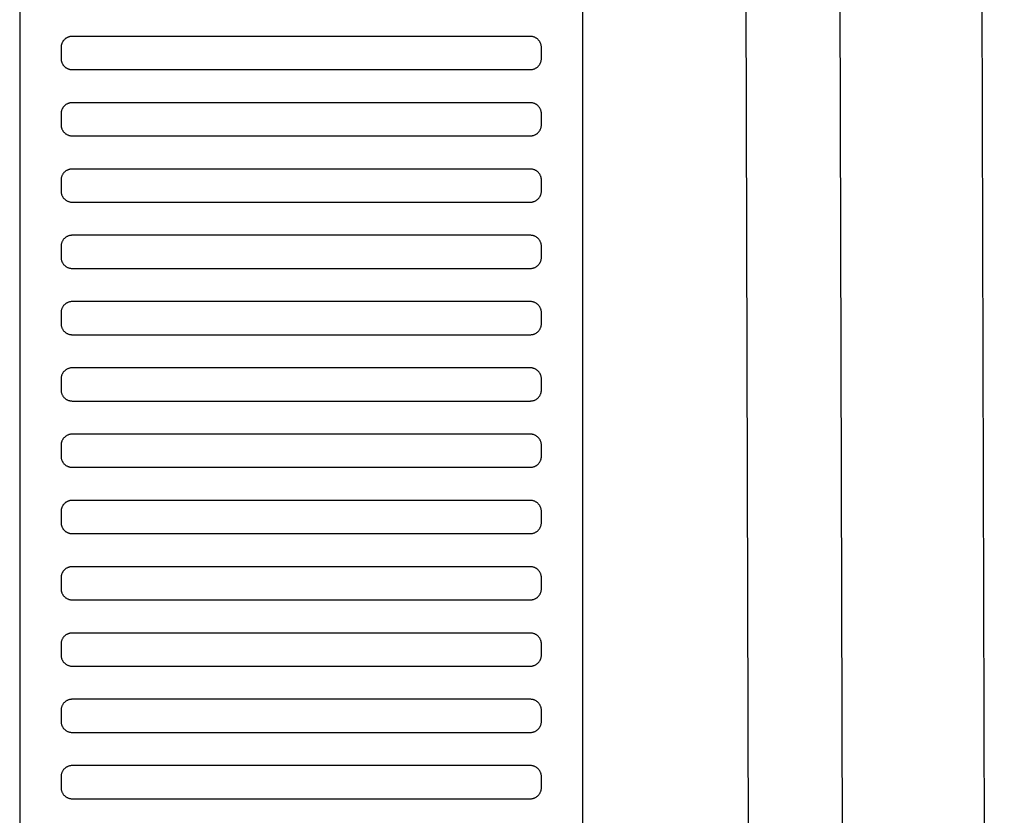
# Model space of a CAD drawing. Header units: millimetres. Extents: x -32221 to 212500, y 31663 to 93766.
# Tile 219 of 256: x 89972 to 90150, y 46710 to 46854. Entities that reach past the tile are written whole.
import ezdxf

# ---------------------------------------------------------------- set-up
doc = ezdxf.new("R2010")
doc.units = ezdxf.units.MM
doc.layers.add('Sciany', color=251, linetype='Continuous')
doc.layers.add('Wyposazenie', color=251, linetype='Continuous')

msp = doc.modelspace()

# ---------------------------------------------------------------- linework, layer by layer
at = {"layer": 'Sciany', "color": 251, "true_color": 0x636466}
for p, q in [((90100.766, 47884.543), (90107.889, 45387.049)), ((90117.761, 47884.553), (90124.94, 45383.214)), ((90143.718, 47841.033), (90150.497, 45383.294))]:
    msp.add_line(p, q, dxfattribs=at)
at = {"layer": 'Wyposazenie', "color": 251, "true_color": 0x636466}
for points in [[(90074.156, 45814.742), (90074.156, 47329.701), (89972.156, 47329.701), (89972.156, 45814.742)], [(90064.656, 46844.701), (90064.759, 46844.704), (90064.86, 46844.712), (90064.96, 46844.724), (90065.059, 46844.742), (90065.155, 46844.764), (90065.25, 46844.791), (90065.343, 46844.823), (90065.434, 46844.859), (90065.523, 46844.899), (90065.609, 46844.943), (90065.693, 46844.991), (90065.774, 46845.043), (90065.852, 46845.099), (90065.928, 46845.158), (90066, 46845.221), (90066.07, 46845.288), (90066.136, 46845.357), (90066.199, 46845.43), (90066.258, 46845.505), (90066.314, 46845.584), (90066.366, 46845.665), (90066.414, 46845.749), (90066.458, 46845.835), (90066.499, 46845.923), (90066.534, 46846.014), (90066.566, 46846.107), (90066.593, 46846.202), (90066.615, 46846.299), (90066.633, 46846.397), (90066.646, 46846.497), (90066.653, 46846.599), (90066.656, 46846.701), (90066.656, 46848.701), (90066.653, 46848.804), (90066.646, 46848.906), (90066.633, 46849.006), (90066.615, 46849.104), (90066.593, 46849.201), (90066.566, 46849.296), (90066.534, 46849.389), (90066.499, 46849.479), (90066.458, 46849.568), (90066.414, 46849.654), (90066.366, 46849.738), (90066.314, 46849.819), (90066.258, 46849.898), (90066.199, 46849.973), (90066.136, 46850.046), (90066.07, 46850.115), (90066, 46850.181), (90065.928, 46850.244), (90065.852, 46850.304), (90065.774, 46850.36), (90065.693, 46850.412), (90065.609, 46850.46), (90065.523, 46850.504), (90065.434, 46850.544), (90065.343, 46850.58), (90065.25, 46850.611), (90065.155, 46850.638), (90065.059, 46850.661), (90064.96, 46850.678), (90064.86, 46850.691), (90064.759, 46850.699), (90064.656, 46850.701), (89981.656, 46850.701), (89981.553, 46850.699), (89981.452, 46850.691), (89981.352, 46850.678), (89981.253, 46850.661), (89981.156, 46850.638), (89981.062, 46850.611), (89980.969, 46850.58), (89980.878, 46850.544), (89980.789, 46850.504), (89980.703, 46850.46), (89980.619, 46850.412), (89980.538, 46850.36), (89980.46, 46850.304), (89980.384, 46850.244), (89980.312, 46850.181), (89980.242, 46850.115), (89980.176, 46850.046), (89980.113, 46849.973), (89980.054, 46849.898), (89979.998, 46849.819), (89979.946, 46849.738), (89979.897, 46849.654), (89979.853, 46849.568), (89979.813, 46849.479), (89979.777, 46849.389), (89979.746, 46849.296), (89979.719, 46849.201), (89979.697, 46849.104), (89979.679, 46849.006), (89979.666, 46848.906), (89979.658, 46848.804), (89979.656, 46848.701), (89979.656, 46846.701), (89979.658, 46846.599), (89979.666, 46846.497), (89979.679, 46846.397), (89979.697, 46846.299), (89979.719, 46846.202), (89979.746, 46846.107), (89979.777, 46846.014), (89979.813, 46845.923), (89979.853, 46845.835), (89979.897, 46845.749), (89979.946, 46845.665), (89979.998, 46845.584), (89980.054, 46845.505), (89980.113, 46845.43), (89980.176, 46845.357), (89980.242, 46845.288), (89980.312, 46845.221), (89980.384, 46845.158), (89980.46, 46845.099), (89980.538, 46845.043), (89980.619, 46844.991), (89980.703, 46844.943), (89980.789, 46844.899), (89980.878, 46844.859), (89980.969, 46844.823), (89981.062, 46844.791), (89981.156, 46844.764), (89981.253, 46844.742), (89981.352, 46844.724), (89981.452, 46844.712), (89981.553, 46844.704), (89981.656, 46844.701)], [(90064.656, 46832.701), (90064.759, 46832.704), (90064.86, 46832.712), (90064.96, 46832.724), (90065.059, 46832.742), (90065.155, 46832.764), (90065.25, 46832.791), (90065.343, 46832.823), (90065.434, 46832.859), (90065.523, 46832.899), (90065.609, 46832.943), (90065.693, 46832.991), (90065.774, 46833.043), (90065.852, 46833.099), (90065.928, 46833.158), (90066, 46833.221), (90066.07, 46833.288), (90066.136, 46833.357), (90066.199, 46833.43), (90066.258, 46833.505), (90066.314, 46833.584), (90066.366, 46833.665), (90066.414, 46833.749), (90066.458, 46833.835), (90066.499, 46833.923), (90066.534, 46834.014), (90066.566, 46834.107), (90066.593, 46834.202), (90066.615, 46834.299), (90066.633, 46834.397), (90066.646, 46834.497), (90066.653, 46834.599), (90066.656, 46834.701), (90066.656, 46836.701), (90066.653, 46836.804), (90066.646, 46836.906), (90066.633, 46837.006), (90066.615, 46837.104), (90066.593, 46837.201), (90066.566, 46837.296), (90066.534, 46837.389), (90066.499, 46837.479), (90066.458, 46837.568), (90066.414, 46837.654), (90066.366, 46837.738), (90066.314, 46837.819), (90066.258, 46837.898), (90066.199, 46837.973), (90066.136, 46838.046), (90066.07, 46838.115), (90066, 46838.181), (90065.928, 46838.244), (90065.852, 46838.304), (90065.774, 46838.36), (90065.693, 46838.412), (90065.609, 46838.46), (90065.523, 46838.504), (90065.434, 46838.544), (90065.343, 46838.58), (90065.25, 46838.611), (90065.155, 46838.638), (90065.059, 46838.661), (90064.96, 46838.678), (90064.86, 46838.691), (90064.759, 46838.699), (90064.656, 46838.701), (89981.656, 46838.701), (89981.553, 46838.699), (89981.452, 46838.691), (89981.352, 46838.678), (89981.253, 46838.661), (89981.156, 46838.638), (89981.062, 46838.611), (89980.969, 46838.58), (89980.878, 46838.544), (89980.789, 46838.504), (89980.703, 46838.46), (89980.619, 46838.412), (89980.538, 46838.36), (89980.46, 46838.304), (89980.384, 46838.244), (89980.312, 46838.181), (89980.242, 46838.115), (89980.176, 46838.046), (89980.113, 46837.973), (89980.054, 46837.898), (89979.998, 46837.819), (89979.946, 46837.738), (89979.897, 46837.654), (89979.853, 46837.568), (89979.813, 46837.479), (89979.777, 46837.389), (89979.746, 46837.296), (89979.719, 46837.201), (89979.697, 46837.104), (89979.679, 46837.006), (89979.666, 46836.906), (89979.658, 46836.804), (89979.656, 46836.701), (89979.656, 46834.701), (89979.658, 46834.599), (89979.666, 46834.497), (89979.679, 46834.397), (89979.697, 46834.299), (89979.719, 46834.202), (89979.746, 46834.107), (89979.777, 46834.014), (89979.813, 46833.923), (89979.853, 46833.835), (89979.897, 46833.749), (89979.946, 46833.665), (89979.998, 46833.584), (89980.054, 46833.505), (89980.113, 46833.43), (89980.176, 46833.357), (89980.242, 46833.288), (89980.312, 46833.221), (89980.384, 46833.158), (89980.46, 46833.099), (89980.538, 46833.043), (89980.619, 46832.991), (89980.703, 46832.943), (89980.789, 46832.899), (89980.878, 46832.859), (89980.969, 46832.823), (89981.062, 46832.791), (89981.156, 46832.764), (89981.253, 46832.742), (89981.352, 46832.724), (89981.452, 46832.712), (89981.553, 46832.704), (89981.656, 46832.701)], [(90064.656, 46820.701), (90064.759, 46820.704), (90064.86, 46820.712), (90064.96, 46820.724), (90065.059, 46820.742), (90065.155, 46820.764), (90065.25, 46820.791), (90065.343, 46820.823), (90065.434, 46820.859), (90065.523, 46820.899), (90065.609, 46820.943), (90065.693, 46820.991), (90065.774, 46821.043), (90065.852, 46821.099), (90065.928, 46821.158), (90066, 46821.221), (90066.07, 46821.288), (90066.136, 46821.357), (90066.199, 46821.43), (90066.258, 46821.505), (90066.314, 46821.584), (90066.366, 46821.665), (90066.414, 46821.749), (90066.458, 46821.835), (90066.499, 46821.923), (90066.534, 46822.014), (90066.566, 46822.107), (90066.593, 46822.202), (90066.615, 46822.299), (90066.633, 46822.397), (90066.646, 46822.497), (90066.653, 46822.599), (90066.656, 46822.701), (90066.656, 46824.701), (90066.653, 46824.804), (90066.646, 46824.906), (90066.633, 46825.006), (90066.615, 46825.104), (90066.593, 46825.201), (90066.566, 46825.296), (90066.534, 46825.389), (90066.499, 46825.479), (90066.458, 46825.568), (90066.414, 46825.654), (90066.366, 46825.738), (90066.314, 46825.819), (90066.258, 46825.898), (90066.199, 46825.973), (90066.136, 46826.046), (90066.07, 46826.115), (90066, 46826.181), (90065.928, 46826.244), (90065.852, 46826.304), (90065.774, 46826.36), (90065.693, 46826.412), (90065.609, 46826.46), (90065.523, 46826.504), (90065.434, 46826.544), (90065.343, 46826.58), (90065.25, 46826.611), (90065.155, 46826.638), (90065.059, 46826.661), (90064.96, 46826.678), (90064.86, 46826.691), (90064.759, 46826.699), (90064.656, 46826.701), (89981.656, 46826.701), (89981.553, 46826.699), (89981.452, 46826.691), (89981.352, 46826.678), (89981.253, 46826.661), (89981.156, 46826.638), (89981.062, 46826.611), (89980.969, 46826.58), (89980.878, 46826.544), (89980.789, 46826.504), (89980.703, 46826.46), (89980.619, 46826.412), (89980.538, 46826.36), (89980.46, 46826.304), (89980.384, 46826.244), (89980.312, 46826.181), (89980.242, 46826.115), (89980.176, 46826.046), (89980.113, 46825.973), (89980.054, 46825.898), (89979.998, 46825.819), (89979.946, 46825.738), (89979.897, 46825.654), (89979.853, 46825.568), (89979.813, 46825.479), (89979.777, 46825.389), (89979.746, 46825.296), (89979.719, 46825.201), (89979.697, 46825.104), (89979.679, 46825.006), (89979.666, 46824.906), (89979.658, 46824.804), (89979.656, 46824.701), (89979.656, 46822.701), (89979.658, 46822.599), (89979.666, 46822.497), (89979.679, 46822.397), (89979.697, 46822.299), (89979.719, 46822.202), (89979.746, 46822.107), (89979.777, 46822.014), (89979.813, 46821.923), (89979.853, 46821.835), (89979.897, 46821.749), (89979.946, 46821.665), (89979.998, 46821.584), (89980.054, 46821.505), (89980.113, 46821.43), (89980.176, 46821.357), (89980.242, 46821.288), (89980.312, 46821.221), (89980.384, 46821.158), (89980.46, 46821.099), (89980.538, 46821.043), (89980.619, 46820.991), (89980.703, 46820.943), (89980.789, 46820.899), (89980.878, 46820.859), (89980.969, 46820.823), (89981.062, 46820.791), (89981.156, 46820.764), (89981.253, 46820.742), (89981.352, 46820.724), (89981.452, 46820.712), (89981.553, 46820.704), (89981.656, 46820.701)], [(90064.656, 46808.701), (90064.759, 46808.704), (90064.86, 46808.712), (90064.96, 46808.724), (90065.059, 46808.742), (90065.155, 46808.764), (90065.25, 46808.791), (90065.343, 46808.823), (90065.434, 46808.859), (90065.523, 46808.899), (90065.609, 46808.943), (90065.693, 46808.991), (90065.774, 46809.043), (90065.852, 46809.099), (90065.928, 46809.158), (90066, 46809.221), (90066.07, 46809.288), (90066.136, 46809.357), (90066.199, 46809.43), (90066.258, 46809.505), (90066.314, 46809.584), (90066.366, 46809.665), (90066.414, 46809.749), (90066.458, 46809.835), (90066.499, 46809.923), (90066.534, 46810.014), (90066.566, 46810.107), (90066.593, 46810.202), (90066.615, 46810.299), (90066.633, 46810.397), (90066.646, 46810.497), (90066.653, 46810.599), (90066.656, 46810.701), (90066.656, 46812.701), (90066.653, 46812.804), (90066.646, 46812.906), (90066.633, 46813.006), (90066.615, 46813.104), (90066.593, 46813.201), (90066.566, 46813.296), (90066.534, 46813.389), (90066.499, 46813.479), (90066.458, 46813.568), (90066.414, 46813.654), (90066.366, 46813.738), (90066.314, 46813.819), (90066.258, 46813.898), (90066.199, 46813.973), (90066.136, 46814.046), (90066.07, 46814.115), (90066, 46814.181), (90065.928, 46814.244), (90065.852, 46814.304), (90065.774, 46814.36), (90065.693, 46814.412), (90065.609, 46814.46), (90065.523, 46814.504), (90065.434, 46814.544), (90065.343, 46814.58), (90065.25, 46814.611), (90065.155, 46814.638), (90065.059, 46814.661), (90064.96, 46814.678), (90064.86, 46814.691), (90064.759, 46814.699), (90064.656, 46814.701), (89981.656, 46814.701), (89981.553, 46814.699), (89981.452, 46814.691), (89981.352, 46814.678), (89981.253, 46814.661), (89981.156, 46814.638), (89981.062, 46814.611), (89980.969, 46814.58), (89980.878, 46814.544), (89980.789, 46814.504), (89980.703, 46814.46), (89980.619, 46814.412), (89980.538, 46814.36), (89980.46, 46814.304), (89980.384, 46814.244), (89980.312, 46814.181), (89980.242, 46814.115), (89980.176, 46814.046), (89980.113, 46813.973), (89980.054, 46813.898), (89979.998, 46813.819), (89979.946, 46813.738), (89979.897, 46813.654), (89979.853, 46813.568), (89979.813, 46813.479), (89979.777, 46813.389), (89979.746, 46813.296), (89979.719, 46813.201), (89979.697, 46813.104), (89979.679, 46813.006), (89979.666, 46812.906), (89979.658, 46812.804), (89979.656, 46812.701), (89979.656, 46810.701), (89979.658, 46810.599), (89979.666, 46810.497), (89979.679, 46810.397), (89979.697, 46810.299), (89979.719, 46810.202), (89979.746, 46810.107), (89979.777, 46810.014), (89979.813, 46809.923), (89979.853, 46809.835), (89979.897, 46809.749), (89979.946, 46809.665), (89979.998, 46809.584), (89980.054, 46809.505), (89980.113, 46809.43), (89980.176, 46809.357), (89980.242, 46809.288), (89980.312, 46809.221), (89980.384, 46809.158), (89980.46, 46809.099), (89980.538, 46809.043), (89980.619, 46808.991), (89980.703, 46808.943), (89980.789, 46808.899), (89980.878, 46808.859), (89980.969, 46808.823), (89981.062, 46808.791), (89981.156, 46808.764), (89981.253, 46808.742), (89981.352, 46808.724), (89981.452, 46808.712), (89981.553, 46808.704), (89981.656, 46808.701)], [(90064.656, 46796.701), (90064.759, 46796.704), (90064.86, 46796.712), (90064.96, 46796.724), (90065.059, 46796.742), (90065.155, 46796.764), (90065.25, 46796.791), (90065.343, 46796.823), (90065.434, 46796.859), (90065.523, 46796.899), (90065.609, 46796.943), (90065.693, 46796.991), (90065.774, 46797.043), (90065.852, 46797.099), (90065.928, 46797.158), (90066, 46797.221), (90066.07, 46797.288), (90066.136, 46797.357), (90066.199, 46797.43), (90066.258, 46797.505), (90066.314, 46797.584), (90066.366, 46797.665), (90066.414, 46797.749), (90066.458, 46797.835), (90066.499, 46797.923), (90066.534, 46798.014), (90066.566, 46798.107), (90066.593, 46798.202), (90066.615, 46798.299), (90066.633, 46798.397), (90066.646, 46798.497), (90066.653, 46798.599), (90066.656, 46798.701), (90066.656, 46800.701), (90066.653, 46800.804), (90066.646, 46800.906), (90066.633, 46801.006), (90066.615, 46801.104), (90066.593, 46801.201), (90066.566, 46801.296), (90066.534, 46801.389), (90066.499, 46801.479), (90066.458, 46801.568), (90066.414, 46801.654), (90066.366, 46801.738), (90066.314, 46801.819), (90066.258, 46801.898), (90066.199, 46801.973), (90066.136, 46802.046), (90066.07, 46802.115), (90066, 46802.181), (90065.928, 46802.244), (90065.852, 46802.304), (90065.774, 46802.36), (90065.693, 46802.412), (90065.609, 46802.46), (90065.523, 46802.504), (90065.434, 46802.544), (90065.343, 46802.58), (90065.25, 46802.611), (90065.155, 46802.638), (90065.059, 46802.661), (90064.96, 46802.678), (90064.86, 46802.691), (90064.759, 46802.699), (90064.656, 46802.701), (89981.656, 46802.701), (89981.553, 46802.699), (89981.452, 46802.691), (89981.352, 46802.678), (89981.253, 46802.661), (89981.156, 46802.638), (89981.062, 46802.611), (89980.969, 46802.58), (89980.878, 46802.544), (89980.789, 46802.504), (89980.703, 46802.46), (89980.619, 46802.412), (89980.538, 46802.36), (89980.46, 46802.304), (89980.384, 46802.244), (89980.312, 46802.181), (89980.242, 46802.115), (89980.176, 46802.046), (89980.113, 46801.973), (89980.054, 46801.898), (89979.998, 46801.819), (89979.946, 46801.738), (89979.897, 46801.654), (89979.853, 46801.568), (89979.813, 46801.479), (89979.777, 46801.389), (89979.746, 46801.296), (89979.719, 46801.201), (89979.697, 46801.104), (89979.679, 46801.006), (89979.666, 46800.906), (89979.658, 46800.804), (89979.656, 46800.701), (89979.656, 46798.701), (89979.658, 46798.599), (89979.666, 46798.497), (89979.679, 46798.397), (89979.697, 46798.299), (89979.719, 46798.202), (89979.746, 46798.107), (89979.777, 46798.014), (89979.813, 46797.923), (89979.853, 46797.835), (89979.897, 46797.749), (89979.946, 46797.665), (89979.998, 46797.584), (89980.054, 46797.505), (89980.113, 46797.43), (89980.176, 46797.357), (89980.242, 46797.288), (89980.312, 46797.221), (89980.384, 46797.158), (89980.46, 46797.099), (89980.538, 46797.043), (89980.619, 46796.991), (89980.703, 46796.943), (89980.789, 46796.899), (89980.878, 46796.859), (89980.969, 46796.823), (89981.062, 46796.791), (89981.156, 46796.764), (89981.253, 46796.742), (89981.352, 46796.724), (89981.452, 46796.712), (89981.553, 46796.704), (89981.656, 46796.701)], [(90064.656, 46784.701), (90064.759, 46784.704), (90064.86, 46784.712), (90064.96, 46784.724), (90065.059, 46784.742), (90065.155, 46784.764), (90065.25, 46784.791), (90065.343, 46784.823), (90065.434, 46784.859), (90065.523, 46784.899), (90065.609, 46784.943), (90065.693, 46784.991), (90065.774, 46785.043), (90065.852, 46785.099), (90065.928, 46785.158), (90066, 46785.221), (90066.07, 46785.288), (90066.136, 46785.357), (90066.199, 46785.43), (90066.258, 46785.505), (90066.314, 46785.584), (90066.366, 46785.665), (90066.414, 46785.749), (90066.458, 46785.835), (90066.499, 46785.923), (90066.534, 46786.014), (90066.566, 46786.107), (90066.593, 46786.202), (90066.615, 46786.299), (90066.633, 46786.397), (90066.646, 46786.497), (90066.653, 46786.599), (90066.656, 46786.701), (90066.656, 46788.701), (90066.653, 46788.804), (90066.646, 46788.906), (90066.633, 46789.006), (90066.615, 46789.104), (90066.593, 46789.201), (90066.566, 46789.296), (90066.534, 46789.389), (90066.499, 46789.479), (90066.458, 46789.568), (90066.414, 46789.654), (90066.366, 46789.738), (90066.314, 46789.819), (90066.258, 46789.898), (90066.199, 46789.973), (90066.136, 46790.046), (90066.07, 46790.115), (90066, 46790.181), (90065.928, 46790.244), (90065.852, 46790.304), (90065.774, 46790.36), (90065.693, 46790.412), (90065.609, 46790.46), (90065.523, 46790.504), (90065.434, 46790.544), (90065.343, 46790.58), (90065.25, 46790.611), (90065.155, 46790.638), (90065.059, 46790.661), (90064.96, 46790.678), (90064.86, 46790.691), (90064.759, 46790.699), (90064.656, 46790.701), (89981.656, 46790.701), (89981.553, 46790.699), (89981.452, 46790.691), (89981.352, 46790.678), (89981.253, 46790.661), (89981.156, 46790.638), (89981.062, 46790.611), (89980.969, 46790.58), (89980.878, 46790.544), (89980.789, 46790.504), (89980.703, 46790.46), (89980.619, 46790.412), (89980.538, 46790.36), (89980.46, 46790.304), (89980.384, 46790.244), (89980.312, 46790.181), (89980.242, 46790.115), (89980.176, 46790.046), (89980.113, 46789.973), (89980.054, 46789.898), (89979.998, 46789.819), (89979.946, 46789.738), (89979.897, 46789.654), (89979.853, 46789.568), (89979.813, 46789.479), (89979.777, 46789.389), (89979.746, 46789.296), (89979.719, 46789.201), (89979.697, 46789.104), (89979.679, 46789.006), (89979.666, 46788.906), (89979.658, 46788.804), (89979.656, 46788.701), (89979.656, 46786.701), (89979.658, 46786.599), (89979.666, 46786.497), (89979.679, 46786.397), (89979.697, 46786.299), (89979.719, 46786.202), (89979.746, 46786.107), (89979.777, 46786.014), (89979.813, 46785.923), (89979.853, 46785.835), (89979.897, 46785.749), (89979.946, 46785.665), (89979.998, 46785.584), (89980.054, 46785.505), (89980.113, 46785.43), (89980.176, 46785.357), (89980.242, 46785.288), (89980.312, 46785.221), (89980.384, 46785.158), (89980.46, 46785.099), (89980.538, 46785.043), (89980.619, 46784.991), (89980.703, 46784.943), (89980.789, 46784.899), (89980.878, 46784.859), (89980.969, 46784.823), (89981.062, 46784.791), (89981.156, 46784.764), (89981.253, 46784.742), (89981.352, 46784.724), (89981.452, 46784.712), (89981.553, 46784.704), (89981.656, 46784.701)], [(90064.656, 46772.701), (90064.759, 46772.704), (90064.86, 46772.712), (90064.96, 46772.724), (90065.059, 46772.742), (90065.155, 46772.764), (90065.25, 46772.791), (90065.343, 46772.823), (90065.434, 46772.859), (90065.523, 46772.899), (90065.609, 46772.943), (90065.693, 46772.991), (90065.774, 46773.043), (90065.852, 46773.099), (90065.928, 46773.158), (90066, 46773.221), (90066.07, 46773.288), (90066.136, 46773.357), (90066.199, 46773.43), (90066.258, 46773.505), (90066.314, 46773.584), (90066.366, 46773.665), (90066.414, 46773.749), (90066.458, 46773.835), (90066.499, 46773.923), (90066.534, 46774.014), (90066.566, 46774.107), (90066.593, 46774.202), (90066.615, 46774.299), (90066.633, 46774.397), (90066.646, 46774.497), (90066.653, 46774.599), (90066.656, 46774.701), (90066.656, 46776.701), (90066.653, 46776.804), (90066.646, 46776.906), (90066.633, 46777.006), (90066.615, 46777.104), (90066.593, 46777.201), (90066.566, 46777.296), (90066.534, 46777.389), (90066.499, 46777.479), (90066.458, 46777.568), (90066.414, 46777.654), (90066.366, 46777.738), (90066.314, 46777.819), (90066.258, 46777.898), (90066.199, 46777.973), (90066.136, 46778.046), (90066.07, 46778.115), (90066, 46778.181), (90065.928, 46778.244), (90065.852, 46778.304), (90065.774, 46778.36), (90065.693, 46778.412), (90065.609, 46778.46), (90065.523, 46778.504), (90065.434, 46778.544), (90065.343, 46778.58), (90065.25, 46778.611), (90065.155, 46778.638), (90065.059, 46778.661), (90064.96, 46778.678), (90064.86, 46778.691), (90064.759, 46778.699), (90064.656, 46778.701), (89981.656, 46778.701), (89981.553, 46778.699), (89981.452, 46778.691), (89981.352, 46778.678), (89981.253, 46778.661), (89981.156, 46778.638), (89981.062, 46778.611), (89980.969, 46778.58), (89980.878, 46778.544), (89980.789, 46778.504), (89980.703, 46778.46), (89980.619, 46778.412), (89980.538, 46778.36), (89980.46, 46778.304), (89980.384, 46778.244), (89980.312, 46778.181), (89980.242, 46778.115), (89980.176, 46778.046), (89980.113, 46777.973), (89980.054, 46777.898), (89979.998, 46777.819), (89979.946, 46777.738), (89979.897, 46777.654), (89979.853, 46777.568), (89979.813, 46777.479), (89979.777, 46777.389), (89979.746, 46777.296), (89979.719, 46777.201), (89979.697, 46777.104), (89979.679, 46777.006), (89979.666, 46776.906), (89979.658, 46776.804), (89979.656, 46776.701), (89979.656, 46774.701), (89979.658, 46774.599), (89979.666, 46774.497), (89979.679, 46774.397), (89979.697, 46774.299), (89979.719, 46774.202), (89979.746, 46774.107), (89979.777, 46774.014), (89979.813, 46773.923), (89979.853, 46773.835), (89979.897, 46773.749), (89979.946, 46773.665), (89979.998, 46773.584), (89980.054, 46773.505), (89980.113, 46773.43), (89980.176, 46773.357), (89980.242, 46773.288), (89980.312, 46773.221), (89980.384, 46773.158), (89980.46, 46773.099), (89980.538, 46773.043), (89980.619, 46772.991), (89980.703, 46772.943), (89980.789, 46772.899), (89980.878, 46772.859), (89980.969, 46772.823), (89981.062, 46772.791), (89981.156, 46772.764), (89981.253, 46772.742), (89981.352, 46772.724), (89981.452, 46772.712), (89981.553, 46772.704), (89981.656, 46772.701)], [(90064.656, 46760.701), (90064.759, 46760.704), (90064.86, 46760.712), (90064.96, 46760.724), (90065.059, 46760.742), (90065.155, 46760.764), (90065.25, 46760.791), (90065.343, 46760.823), (90065.434, 46760.859), (90065.523, 46760.899), (90065.609, 46760.943), (90065.693, 46760.991), (90065.774, 46761.043), (90065.852, 46761.099), (90065.928, 46761.158), (90066, 46761.221), (90066.07, 46761.288), (90066.136, 46761.357), (90066.199, 46761.43), (90066.258, 46761.505), (90066.314, 46761.584), (90066.366, 46761.665), (90066.414, 46761.749), (90066.458, 46761.835), (90066.499, 46761.923), (90066.534, 46762.014), (90066.566, 46762.107), (90066.593, 46762.202), (90066.615, 46762.299), (90066.633, 46762.397), (90066.646, 46762.497), (90066.653, 46762.599), (90066.656, 46762.701), (90066.656, 46764.701), (90066.653, 46764.804), (90066.646, 46764.906), (90066.633, 46765.006), (90066.615, 46765.104), (90066.593, 46765.201), (90066.566, 46765.296), (90066.534, 46765.389), (90066.499, 46765.479), (90066.458, 46765.568), (90066.414, 46765.654), (90066.366, 46765.738), (90066.314, 46765.819), (90066.258, 46765.898), (90066.199, 46765.973), (90066.136, 46766.046), (90066.07, 46766.115), (90066, 46766.181), (90065.928, 46766.244), (90065.852, 46766.304), (90065.774, 46766.36), (90065.693, 46766.412), (90065.609, 46766.46), (90065.523, 46766.504), (90065.434, 46766.544), (90065.343, 46766.58), (90065.25, 46766.611), (90065.155, 46766.638), (90065.059, 46766.661), (90064.96, 46766.678), (90064.86, 46766.691), (90064.759, 46766.699), (90064.656, 46766.701), (89981.656, 46766.701), (89981.553, 46766.699), (89981.452, 46766.691), (89981.352, 46766.678), (89981.253, 46766.661), (89981.156, 46766.638), (89981.062, 46766.611), (89980.969, 46766.58), (89980.878, 46766.544), (89980.789, 46766.504), (89980.703, 46766.46), (89980.619, 46766.412), (89980.538, 46766.36), (89980.46, 46766.304), (89980.384, 46766.244), (89980.312, 46766.181), (89980.242, 46766.115), (89980.176, 46766.046), (89980.113, 46765.973), (89980.054, 46765.898), (89979.998, 46765.819), (89979.946, 46765.738), (89979.897, 46765.654), (89979.853, 46765.568), (89979.813, 46765.479), (89979.777, 46765.389), (89979.746, 46765.296), (89979.719, 46765.201), (89979.697, 46765.104), (89979.679, 46765.006), (89979.666, 46764.906), (89979.658, 46764.804), (89979.656, 46764.701), (89979.656, 46762.701), (89979.658, 46762.599), (89979.666, 46762.497), (89979.679, 46762.397), (89979.697, 46762.299), (89979.719, 46762.202), (89979.746, 46762.107), (89979.777, 46762.014), (89979.813, 46761.923), (89979.853, 46761.835), (89979.897, 46761.749), (89979.946, 46761.665), (89979.998, 46761.584), (89980.054, 46761.505), (89980.113, 46761.43), (89980.176, 46761.357), (89980.242, 46761.288), (89980.312, 46761.221), (89980.384, 46761.158), (89980.46, 46761.099), (89980.538, 46761.043), (89980.619, 46760.991), (89980.703, 46760.943), (89980.789, 46760.899), (89980.878, 46760.859), (89980.969, 46760.823), (89981.062, 46760.791), (89981.156, 46760.764), (89981.253, 46760.742), (89981.352, 46760.724), (89981.452, 46760.712), (89981.553, 46760.704), (89981.656, 46760.701)], [(90064.656, 46748.701), (90064.759, 46748.704), (90064.86, 46748.712), (90064.96, 46748.724), (90065.059, 46748.742), (90065.155, 46748.764), (90065.25, 46748.791), (90065.343, 46748.823), (90065.434, 46748.859), (90065.523, 46748.899), (90065.609, 46748.943), (90065.693, 46748.991), (90065.774, 46749.043), (90065.852, 46749.099), (90065.928, 46749.158), (90066, 46749.221), (90066.07, 46749.288), (90066.136, 46749.357), (90066.199, 46749.43), (90066.258, 46749.505), (90066.314, 46749.584), (90066.366, 46749.665), (90066.414, 46749.749), (90066.458, 46749.835), (90066.499, 46749.923), (90066.534, 46750.014), (90066.566, 46750.107), (90066.593, 46750.202), (90066.615, 46750.299), (90066.633, 46750.397), (90066.646, 46750.497), (90066.653, 46750.599), (90066.656, 46750.701), (90066.656, 46752.701), (90066.653, 46752.804), (90066.646, 46752.906), (90066.633, 46753.006), (90066.615, 46753.104), (90066.593, 46753.201), (90066.566, 46753.296), (90066.534, 46753.389), (90066.499, 46753.479), (90066.458, 46753.568), (90066.414, 46753.654), (90066.366, 46753.738), (90066.314, 46753.819), (90066.258, 46753.898), (90066.199, 46753.973), (90066.136, 46754.046), (90066.07, 46754.115), (90066, 46754.181), (90065.928, 46754.244), (90065.852, 46754.304), (90065.774, 46754.36), (90065.693, 46754.412), (90065.609, 46754.46), (90065.523, 46754.504), (90065.434, 46754.544), (90065.343, 46754.58), (90065.25, 46754.611), (90065.155, 46754.638), (90065.059, 46754.661), (90064.96, 46754.678), (90064.86, 46754.691), (90064.759, 46754.699), (90064.656, 46754.701), (89981.656, 46754.701), (89981.553, 46754.699), (89981.452, 46754.691), (89981.352, 46754.678), (89981.253, 46754.661), (89981.156, 46754.638), (89981.062, 46754.611), (89980.969, 46754.58), (89980.878, 46754.544), (89980.789, 46754.504), (89980.703, 46754.46), (89980.619, 46754.412), (89980.538, 46754.36), (89980.46, 46754.304), (89980.384, 46754.244), (89980.312, 46754.181), (89980.242, 46754.115), (89980.176, 46754.046), (89980.113, 46753.973), (89980.054, 46753.898), (89979.998, 46753.819), (89979.946, 46753.738), (89979.897, 46753.654), (89979.853, 46753.568), (89979.813, 46753.479), (89979.777, 46753.389), (89979.746, 46753.296), (89979.719, 46753.201), (89979.697, 46753.104), (89979.679, 46753.006), (89979.666, 46752.906), (89979.658, 46752.804), (89979.656, 46752.701), (89979.656, 46750.701), (89979.658, 46750.599), (89979.666, 46750.497), (89979.679, 46750.397), (89979.697, 46750.299), (89979.719, 46750.202), (89979.746, 46750.107), (89979.777, 46750.014), (89979.813, 46749.923), (89979.853, 46749.835), (89979.897, 46749.749), (89979.946, 46749.665), (89979.998, 46749.584), (89980.054, 46749.505), (89980.113, 46749.43), (89980.176, 46749.357), (89980.242, 46749.288), (89980.312, 46749.221), (89980.384, 46749.158), (89980.46, 46749.099), (89980.538, 46749.043), (89980.619, 46748.991), (89980.703, 46748.943), (89980.789, 46748.899), (89980.878, 46748.859), (89980.969, 46748.823), (89981.062, 46748.791), (89981.156, 46748.764), (89981.253, 46748.742), (89981.352, 46748.724), (89981.452, 46748.712), (89981.553, 46748.704), (89981.656, 46748.701)], [(90064.656, 46736.701), (90064.759, 46736.704), (90064.86, 46736.712), (90064.96, 46736.724), (90065.059, 46736.742), (90065.155, 46736.764), (90065.25, 46736.791), (90065.343, 46736.823), (90065.434, 46736.859), (90065.523, 46736.899), (90065.609, 46736.943), (90065.693, 46736.991), (90065.774, 46737.043), (90065.852, 46737.099), (90065.928, 46737.158), (90066, 46737.221), (90066.07, 46737.288), (90066.136, 46737.357), (90066.199, 46737.43), (90066.258, 46737.505), (90066.314, 46737.584), (90066.366, 46737.665), (90066.414, 46737.749), (90066.458, 46737.835), (90066.499, 46737.923), (90066.534, 46738.014), (90066.566, 46738.107), (90066.593, 46738.202), (90066.615, 46738.299), (90066.633, 46738.397), (90066.646, 46738.497), (90066.653, 46738.599), (90066.656, 46738.701), (90066.656, 46740.701), (90066.653, 46740.804), (90066.646, 46740.906), (90066.633, 46741.006), (90066.615, 46741.104), (90066.593, 46741.201), (90066.566, 46741.296), (90066.534, 46741.389), (90066.499, 46741.479), (90066.458, 46741.568), (90066.414, 46741.654), (90066.366, 46741.738), (90066.314, 46741.819), (90066.258, 46741.898), (90066.199, 46741.973), (90066.136, 46742.046), (90066.07, 46742.115), (90066, 46742.181), (90065.928, 46742.244), (90065.852, 46742.304), (90065.774, 46742.36), (90065.693, 46742.412), (90065.609, 46742.46), (90065.523, 46742.504), (90065.434, 46742.544), (90065.343, 46742.58), (90065.25, 46742.611), (90065.155, 46742.638), (90065.059, 46742.661), (90064.96, 46742.678), (90064.86, 46742.691), (90064.759, 46742.699), (90064.656, 46742.701), (89981.656, 46742.701), (89981.553, 46742.699), (89981.452, 46742.691), (89981.352, 46742.678), (89981.253, 46742.661), (89981.156, 46742.638), (89981.062, 46742.611), (89980.969, 46742.58), (89980.878, 46742.544), (89980.789, 46742.504), (89980.703, 46742.46), (89980.619, 46742.412), (89980.538, 46742.36), (89980.46, 46742.304), (89980.384, 46742.244), (89980.312, 46742.181), (89980.242, 46742.115), (89980.176, 46742.046), (89980.113, 46741.973), (89980.054, 46741.898), (89979.998, 46741.819), (89979.946, 46741.738), (89979.897, 46741.654), (89979.853, 46741.568), (89979.813, 46741.479), (89979.777, 46741.389), (89979.746, 46741.296), (89979.719, 46741.201), (89979.697, 46741.104), (89979.679, 46741.006), (89979.666, 46740.906), (89979.658, 46740.804), (89979.656, 46740.701), (89979.656, 46738.701), (89979.658, 46738.599), (89979.666, 46738.497), (89979.679, 46738.397), (89979.697, 46738.299), (89979.719, 46738.202), (89979.746, 46738.107), (89979.777, 46738.014), (89979.813, 46737.923), (89979.853, 46737.835), (89979.897, 46737.749), (89979.946, 46737.665), (89979.998, 46737.584), (89980.054, 46737.505), (89980.113, 46737.43), (89980.176, 46737.357), (89980.242, 46737.288), (89980.312, 46737.221), (89980.384, 46737.158), (89980.46, 46737.099), (89980.538, 46737.043), (89980.619, 46736.991), (89980.703, 46736.943), (89980.789, 46736.899), (89980.878, 46736.859), (89980.969, 46736.823), (89981.062, 46736.791), (89981.156, 46736.764), (89981.253, 46736.742), (89981.352, 46736.724), (89981.452, 46736.712), (89981.553, 46736.704), (89981.656, 46736.701)], [(90064.656, 46724.701), (90064.759, 46724.704), (90064.86, 46724.712), (90064.96, 46724.724), (90065.059, 46724.742), (90065.155, 46724.764), (90065.25, 46724.791), (90065.343, 46724.823), (90065.434, 46724.859), (90065.523, 46724.899), (90065.609, 46724.943), (90065.693, 46724.991), (90065.774, 46725.043), (90065.852, 46725.099), (90065.928, 46725.158), (90066, 46725.221), (90066.07, 46725.288), (90066.136, 46725.357), (90066.199, 46725.43), (90066.258, 46725.505), (90066.314, 46725.584), (90066.366, 46725.665), (90066.414, 46725.749), (90066.458, 46725.835), (90066.499, 46725.923), (90066.534, 46726.014), (90066.566, 46726.107), (90066.593, 46726.202), (90066.615, 46726.299), (90066.633, 46726.397), (90066.646, 46726.497), (90066.653, 46726.599), (90066.656, 46726.701), (90066.656, 46728.701), (90066.653, 46728.804), (90066.646, 46728.906), (90066.633, 46729.006), (90066.615, 46729.104), (90066.593, 46729.201), (90066.566, 46729.296), (90066.534, 46729.389), (90066.499, 46729.479), (90066.458, 46729.568), (90066.414, 46729.654), (90066.366, 46729.738), (90066.314, 46729.819), (90066.258, 46729.898), (90066.199, 46729.973), (90066.136, 46730.046), (90066.07, 46730.115), (90066, 46730.181), (90065.928, 46730.244), (90065.852, 46730.304), (90065.774, 46730.36), (90065.693, 46730.412), (90065.609, 46730.46), (90065.523, 46730.504), (90065.434, 46730.544), (90065.343, 46730.58), (90065.25, 46730.611), (90065.155, 46730.638), (90065.059, 46730.661), (90064.96, 46730.678), (90064.86, 46730.691), (90064.759, 46730.699), (90064.656, 46730.701), (89981.656, 46730.701), (89981.553, 46730.699), (89981.452, 46730.691), (89981.352, 46730.678), (89981.253, 46730.661), (89981.156, 46730.638), (89981.062, 46730.611), (89980.969, 46730.58), (89980.878, 46730.544), (89980.789, 46730.504), (89980.703, 46730.46), (89980.619, 46730.412), (89980.538, 46730.36), (89980.46, 46730.304), (89980.384, 46730.244), (89980.312, 46730.181), (89980.242, 46730.115), (89980.176, 46730.046), (89980.113, 46729.973), (89980.054, 46729.898), (89979.998, 46729.819), (89979.946, 46729.738), (89979.897, 46729.654), (89979.853, 46729.568), (89979.813, 46729.479), (89979.777, 46729.389), (89979.746, 46729.296), (89979.719, 46729.201), (89979.697, 46729.104), (89979.679, 46729.006), (89979.666, 46728.906), (89979.658, 46728.804), (89979.656, 46728.701), (89979.656, 46726.701), (89979.658, 46726.599), (89979.666, 46726.497), (89979.679, 46726.397), (89979.697, 46726.299), (89979.719, 46726.202), (89979.746, 46726.107), (89979.777, 46726.014), (89979.813, 46725.923), (89979.853, 46725.835), (89979.897, 46725.749), (89979.946, 46725.665), (89979.998, 46725.584), (89980.054, 46725.505), (89980.113, 46725.43), (89980.176, 46725.357), (89980.242, 46725.288), (89980.312, 46725.221), (89980.384, 46725.158), (89980.46, 46725.099), (89980.538, 46725.043), (89980.619, 46724.991), (89980.703, 46724.943), (89980.789, 46724.899), (89980.878, 46724.859), (89980.969, 46724.823), (89981.062, 46724.791), (89981.156, 46724.764), (89981.253, 46724.742), (89981.352, 46724.724), (89981.452, 46724.712), (89981.553, 46724.704), (89981.656, 46724.701)], [(90064.656, 46712.701), (90064.759, 46712.704), (90064.86, 46712.712), (90064.96, 46712.724), (90065.059, 46712.742), (90065.155, 46712.764), (90065.25, 46712.791), (90065.343, 46712.823), (90065.434, 46712.859), (90065.523, 46712.899), (90065.609, 46712.943), (90065.693, 46712.991), (90065.774, 46713.043), (90065.852, 46713.099), (90065.928, 46713.158), (90066, 46713.221), (90066.07, 46713.288), (90066.136, 46713.357), (90066.199, 46713.43), (90066.258, 46713.505), (90066.314, 46713.584), (90066.366, 46713.665), (90066.414, 46713.749), (90066.458, 46713.835), (90066.499, 46713.923), (90066.534, 46714.014), (90066.566, 46714.107), (90066.593, 46714.202), (90066.615, 46714.299), (90066.633, 46714.397), (90066.646, 46714.497), (90066.653, 46714.599), (90066.656, 46714.701), (90066.656, 46716.701), (90066.653, 46716.804), (90066.646, 46716.906), (90066.633, 46717.006), (90066.615, 46717.104), (90066.593, 46717.201), (90066.566, 46717.296), (90066.534, 46717.389), (90066.499, 46717.479), (90066.458, 46717.568), (90066.414, 46717.654), (90066.366, 46717.738), (90066.314, 46717.819), (90066.258, 46717.898), (90066.199, 46717.973), (90066.136, 46718.046), (90066.07, 46718.115), (90066, 46718.181), (90065.928, 46718.244), (90065.852, 46718.304), (90065.774, 46718.36), (90065.693, 46718.412), (90065.609, 46718.46), (90065.523, 46718.504), (90065.434, 46718.544), (90065.343, 46718.58), (90065.25, 46718.611), (90065.155, 46718.638), (90065.059, 46718.661), (90064.96, 46718.678), (90064.86, 46718.691), (90064.759, 46718.699), (90064.656, 46718.701), (89981.656, 46718.701), (89981.553, 46718.699), (89981.452, 46718.691), (89981.352, 46718.678), (89981.253, 46718.661), (89981.156, 46718.638), (89981.062, 46718.611), (89980.969, 46718.58), (89980.878, 46718.544), (89980.789, 46718.504), (89980.703, 46718.46), (89980.619, 46718.412), (89980.538, 46718.36), (89980.46, 46718.304), (89980.384, 46718.244), (89980.312, 46718.181), (89980.242, 46718.115), (89980.176, 46718.046), (89980.113, 46717.973), (89980.054, 46717.898), (89979.998, 46717.819), (89979.946, 46717.738), (89979.897, 46717.654), (89979.853, 46717.568), (89979.813, 46717.479), (89979.777, 46717.389), (89979.746, 46717.296), (89979.719, 46717.201), (89979.697, 46717.104), (89979.679, 46717.006), (89979.666, 46716.906), (89979.658, 46716.804), (89979.656, 46716.701), (89979.656, 46714.701), (89979.658, 46714.599), (89979.666, 46714.497), (89979.679, 46714.397), (89979.697, 46714.299), (89979.719, 46714.202), (89979.746, 46714.107), (89979.777, 46714.014), (89979.813, 46713.923), (89979.853, 46713.835), (89979.897, 46713.749), (89979.946, 46713.665), (89979.998, 46713.584), (89980.054, 46713.505), (89980.113, 46713.43), (89980.176, 46713.357), (89980.242, 46713.288), (89980.312, 46713.221), (89980.384, 46713.158), (89980.46, 46713.099), (89980.538, 46713.043), (89980.619, 46712.991), (89980.703, 46712.943), (89980.789, 46712.899), (89980.878, 46712.859), (89980.969, 46712.823), (89981.062, 46712.791), (89981.156, 46712.764), (89981.253, 46712.742), (89981.352, 46712.724), (89981.452, 46712.712), (89981.553, 46712.704), (89981.656, 46712.701)]]:
    msp.add_lwpolyline(points, close=True, dxfattribs=at)

doc.saveas('drawing.dxf')
